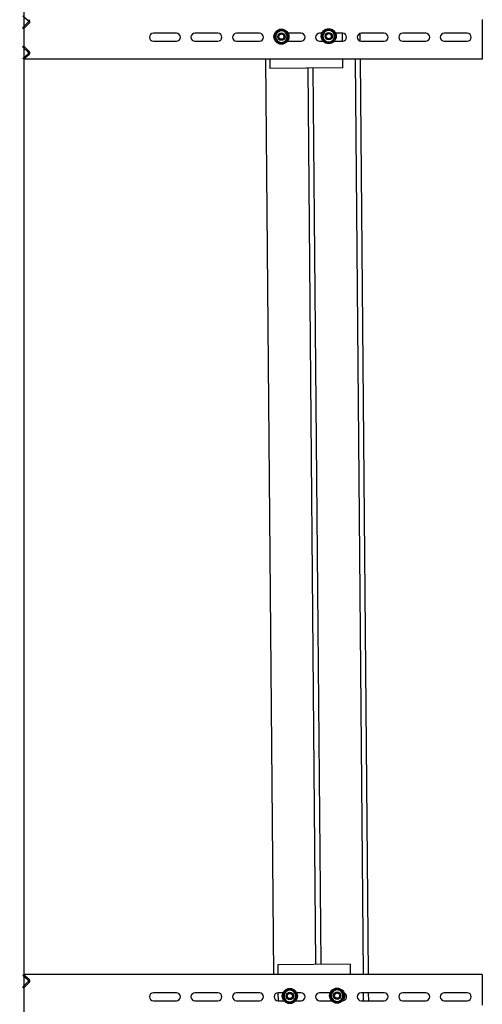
# Model space of a CAD drawing. Header units: centimetres. Extents: x 42630 to 130002, y 15 to 29179.
# Tile 112 of 138: x 53613 to 53665, y 4585 to 4696. Entities that reach past the tile are written whole.
import ezdxf

# ---------------------------------------------------------------- set-up
doc = ezdxf.new("R2010")
doc.units = ezdxf.units.CM
doc.header["$LTSCALE"] = 0.01
doc.layers.get('0').update_dxf_attribs({"color": 253})
for name, color, linetype in [('2 - linie odniesienia opisy', 253, 'Continuous'), ('33 - linia 2', 253, 'Continuous'), ('CKDRZWI_', 253, 'Continuous')]:
    doc.layers.add(name, color=color, linetype=linetype)

# ---------------------------------------------------------------- blocks, each defined once
blk = doc.blocks.new('A$7E8814B2933187')
at = {"color": 7, "linetype": 'Continuous'}
for p, q in [((768.6, -98.5), (749.7, -98.5)), ((775, -104.5), (769.4, -98.9)), ((770.5, -97.8), (776.1, -103.4)), ((777.8, -103.4), (782.9, -97.5)), ((784.1, -98.5), (779, -104.3)), ((782.9, -97.5), (784.1, -98.5)), ((784.1, -108.5), (784.1, -98.5)), ((1818.3, -98.5), (1819.4, -97.5)), ((1818.3, -108.5), (1818.3, -98.5)), ((1823.4, -104.3), (1818.3, -98.5)), ((1819.4, -97.5), (1824.5, -103.4)), ((1826.2, -103.4), (1831.8, -97.8)), ((1832.9, -98.9), (1827.3, -104.5)), ((1852.7, -98.5), (1833.7, -98.5)), ((1859.1, -104.5), (1853.5, -98.9)), ((1854.6, -97.8), (1860.2, -103.4)), ((1861.9, -103.4), (1867, -97.5)), ((784.1, -617), (784.1, -108.5)), ((1818.3, -617), (1818.3, -108.5)), ((754.6, -245), (754.6, -271)), ((763.6, -271), (763.6, -245)), ((1838.7, -245), (1838.7, -271)), ((1847.7, -271), (1847.7, -245)), ((754.6, -292), (754.6, -318)), ((763.6, -318), (763.6, -292)), ((1838.7, -292), (1838.7, -318)), ((1847.7, -318), (1847.7, -292)), ((754.6, -339), (754.6, -365)), ((763.6, -365), (763.6, -339)), ((1838.7, -339), (1838.7, -365)), ((1847.7, -365), (1847.7, -339)), ((784.1, -381.2), (1818.3, -372.2)), ((1808.2, -376.8), (1807.8, -376.8)), ((1808.5, -458.8), (1807.8, -376.8)), ((1811.2, -376.8), (1808.2, -376.8)), ((1813.4, -376.8), (1811.2, -376.8)), ((1816.4, -376.7), (1813.4, -376.8)), ((1816.5, -376.7), (1816.4, -376.7)), ((1817.5, -376.7), (1816.5, -376.7)), ((1818.3, -376.7), (1817.5, -376.7)), ((763.6, -385.9), (754.6, -386)), ((754.6, -386), (754.6, -392.6)), ((763.6, -391.6), (763.6, -386)), ((785.7, -385.7), (784.1, -385.7)), ((786.6, -385.7), (785.7, -385.7)), ((786.8, -385.7), (786.6, -385.7)), ((789.7, -385.7), (786.8, -385.7)), ((791.9, -385.7), (789.7, -385.7)), ((794.9, -385.7), (791.9, -385.7)), ((795.3, -385.6), (794.9, -385.7)), ((796, -467.6), (795.3, -385.6)), ((1840.6, -384.2), (1837.4, -386.1)), ((1837.4, -386.1), (1837.4, -389.9)), ((1843.8, -382.3), (1840.6, -384.2)), ((1847.1, -384.1), (1843.8, -382.3)), ((1850.4, -386), (1847.1, -384.1)), ((1850.4, -389.7), (1850.4, -386)), ((756.6, -393.7), (753.3, -395.6)), ((753.3, -395.6), (753.4, -399.3)), ((753.4, -399.3), (753.4, -403.1)), ((759.8, -391.8), (756.6, -393.7)), ((763.1, -393.6), (759.8, -391.8)), ((766.3, -395.4), (763.1, -393.6)), ((766.4, -399.2), (766.3, -395.4)), ((766.4, -403), (766.4, -399.2)), ((1837.4, -389.9), (1837.4, -393.6)), ((1837.4, -393.6), (1840.7, -395.5)), ((1838.7, -396.5), (1838.7, -412)), ((1840.7, -395.5), (1844, -397.3)), ((1844, -397.3), (1847.2, -395.4)), ((1847.2, -395.4), (1850.4, -393.5)), ((1847.7, -412), (1847.7, -397.4)), ((1850.4, -393.5), (1850.4, -389.7)), ((753.4, -403.1), (756.6, -404.9)), ((754.6, -406), (754.6, -412)), ((756.6, -404.9), (759.9, -406.8)), ((759.9, -406.8), (763.1, -404.9)), ((763.1, -404.9), (766.4, -403)), ((763.6, -412), (763.6, -406.9)), ((1808.2, -419.7), (795.7, -428.5)), ((754.6, -433), (754.6, -446.4)), ((763.6, -444.9), (763.6, -433)), ((795.8, -434.6), (1808.2, -425.8)), ((1838.7, -433), (1838.7, -436.9)), ((1847.7, -435.5), (1847.7, -433)), ((1841.1, -437.7), (1837.8, -439.6)), ((1837.8, -439.6), (1837.9, -443.4)), ((1837.9, -443.4), (1837.9, -447.1)), ((1844.3, -435.8), (1841.1, -437.7)), ((1847.6, -437.6), (1844.3, -435.8)), ((1850.8, -439.5), (1847.6, -437.6)), ((1850.9, -443.2), (1850.8, -439.5)), ((1850.9, -447), (1850.9, -443.2)), ((757, -447.2), (753.8, -449.1)), ((753.8, -449.1), (753.8, -452.8)), ((753.8, -452.8), (753.9, -456.6)), ((760.3, -445.3), (757, -447.2)), ((763.5, -447.1), (760.3, -445.3)), ((766.8, -448.9), (763.5, -447.1)), ((766.8, -452.7), (766.8, -448.9)), ((766.8, -456.5), (766.8, -452.7)), ((1837.9, -447.1), (1841.2, -449)), ((1838.7, -449.6), (1838.7, -459)), ((1841.2, -449), (1844.4, -450.8)), ((1844.4, -450.8), (1847.7, -448.9)), ((1847.7, -448.9), (1850.9, -447)), ((1847.7, -459), (1847.7, -451.1)), ((753.9, -456.6), (757.1, -458.4)), ((757.1, -458.4), (760.4, -460.3)), ((760.4, -460.3), (763.6, -458.4)), ((763.6, -458.4), (766.8, -456.5)), ((1808.9, -458.8), (1808.5, -458.8)), ((1811.9, -458.8), (1808.9, -458.8)), ((1814.1, -458.8), (1811.9, -458.8)), ((1817.1, -458.7), (1814.1, -458.8)), ((1817.2, -458.7), (1817.1, -458.7)), ((1818.2, -458.7), (1817.2, -458.7)), ((1818.3, -458.7), (1818.2, -458.7)), ((1847.7, -458.5), (1838.7, -458.5)), ((786.4, -467.7), (784.1, -467.7)), ((1818.3, -473.1), (784.1, -482.1)), ((787.4, -467.7), (786.4, -467.7)), ((787.5, -467.7), (787.4, -467.7)), ((790.5, -467.7), (787.5, -467.7)), ((792.6, -467.7), (790.5, -467.7)), ((795.6, -467.6), (792.6, -467.7)), ((796, -467.6), (795.6, -467.6)), ((754.6, -480), (754.6, -506)), ((763.6, -482.3), (754.6, -482.4)), ((754.6, -488.5), (763.6, -488.4)), ((763.6, -506), (763.6, -480)), ((784.1, -488.3), (1818.3, -479.2)), ((1838.7, -480), (1838.7, -506)), ((1838.8, -479), (1847.6, -479)), ((1847.7, -506), (1847.7, -480)), ((754.6, -527), (754.6, -553)), ((763.6, -553), (763.6, -527)), ((1838.7, -527), (1838.7, -553)), ((1847.7, -553), (1847.7, -527)), ((754.6, -574), (754.6, -600)), ((763.6, -600), (763.6, -574)), ((1838.7, -574), (1838.7, -600)), ((1847.7, -600), (1847.7, -574)), ((768.6, -617), (749.7, -617)), ((769.4, -617), (768.6, -617)), ((775, -617), (769.4, -617)), ((779, -617), (775, -617)), ((784.1, -617), (779, -617)), ((1823.4, -617), (1818.3, -617)), ((1827.3, -617), (1823.4, -617)), ((1832.9, -617), (1827.3, -617)), ((1833.7, -617), (1832.9, -617)), ((1852.7, -617), (1833.7, -617)), ((1853.5, -617), (1852.7, -617)), ((1859.1, -617), (1853.5, -617)), ((1863.1, -617), (1859.1, -617))]:
    blk.add_line(p, q, dxfattribs=at)
for centre, radius in [((1843.9, -389.8), 8.5), ((1843.9, -389.8), 7.9), ((1843.9, -389.8), 4.15), ((1843.9, -389.8), 4), ((1843.9, -389.8), 3), ((759.9, -399.3), 8.5), ((759.9, -399.3), 7.9), ((759.9, -399.3), 4.15), ((759.9, -399.3), 4), ((759.9, -399.3), 3), ((760.3, -452.8), 8.5), ((760.3, -452.8), 7.9), ((1844.4, -443.3), 8.5), ((1844.4, -443.3), 7.9), ((1844.4, -443.3), 4.15), ((1844.4, -443.3), 4), ((1844.4, -443.3), 3), ((760.3, -452.8), 4.15), ((760.3, -452.8), 4), ((760.3, -452.8), 3)]:
    blk.add_circle(centre, radius, dxfattribs=at)
for centre, radius, start, end in [((768.6, -99.7), 2.7, 45, 90), ((768.6, -99.7), 1.2, 45, 90), ((1833.7, -99.7), 2.7, 90, 135), ((1833.7, -99.7), 1.2, 90, 135), ((1852.7, -99.7), 2.7, 45, 90), ((1852.7, -99.7), 1.2, 45, 90), ((776.9, -102.6), 2.7, 225, 319), ((776.9, -102.6), 1.2, 225, 319), ((1825.4, -102.6), 2.7, 221, 315), ((1825.4, -102.6), 1.2, 221, 315), ((1861, -102.6), 2.7, 225, 319), ((1861, -102.6), 1.2, 225, 319), ((759.1, -245), 4.5, 0, 180), ((1843.2, -245), 4.5, 0, 180), ((759.1, -271), 4.5, 180, 0), ((1843.2, -271), 4.5, 180, 0), ((759.1, -292), 4.5, 0, 180), ((1843.2, -292), 4.5, 0, 180), ((759.1, -318), 4.5, 180, 0), ((1843.2, -318), 4.5, 180, 0), ((759.1, -339), 4.5, 0, 180), ((1843.2, -339), 4.5, 0, 180), ((759.1, -365), 4.5, 180, 0), ((1843.2, -365), 4.5, 180, 0), ((759.1, -386), 4.5, 0, 180), ((1843.9, -389.8), 6.5, 120.5, 180.5), ((1843.9, -389.8), 6.5, 60.5, 120.5), ((1843.9, -389.8), 3.24, 255, 195), ((1843.9, -389.8), 6.5, 0.5, 60.5), ((759.9, -399.3), 6.5, 120.5, 180.5), ((759.9, -399.3), 6.5, 180.5, 240.5), ((759.9, -399.3), 6.5, 60.5, 120.5), ((759.9, -399.3), 3.24, 255, 195), ((759.9, -399.3), 6.5, 0.5, 60.5), ((759.9, -399.3), 6.5, 300.5, 0.5), ((1843.9, -389.8), 6.5, 180.5, 240.5), ((1843.9, -389.8), 6.5, 240.5, 300.5), ((1843.9, -389.8), 6.5, 300.5, 0.5), ((759.9, -399.3), 6.5, 240.5, 300.5), ((759.1, -412), 4.5, 180, 0), ((1843.2, -412), 4.5, 180, 0), ((759.1, -433), 4.5, 0, 180), ((1843.2, -433), 4.5, 0, 180), ((1844.4, -443.3), 6.5, 120.5, 180.5), ((1844.4, -443.3), 6.5, 180.5, 240.5), ((1844.4, -443.3), 6.5, 60.5, 120.5), ((1844.4, -443.3), 3.24, 255, 195), ((1844.4, -443.3), 6.5, 0.5, 60.5), ((1844.4, -443.3), 6.5, 300.5, 0.5), ((760.3, -452.8), 6.5, 120.5, 180.5), ((760.3, -452.8), 6.5, 180.5, 240.5), ((760.3, -452.8), 6.5, 60.5, 120.5), ((760.3, -452.8), 3.24, 255, 195), ((760.3, -452.8), 6.5, 0.5, 60.5), ((760.3, -452.8), 6.5, 300.5, 0.5), ((1844.4, -443.3), 6.5, 240.5, 300.5), ((759.1, -459), 4.5, 180, 339.9714), ((760.3, -452.8), 6.5, 240.5, 300.5), ((1843.2, -459), 4.5, 180, 0), ((759.1, -480), 4.5, 0, 180), ((1843.2, -480), 4.5, 0, 180), ((759.1, -506), 4.5, 180, 0), ((1843.2, -506), 4.5, 180, 0), ((759.1, -527), 4.5, 0, 180), ((1843.2, -527), 4.5, 0, 180), ((759.1, -553), 4.5, 180, 0), ((1843.2, -553), 4.5, 180, 0), ((759.1, -574), 4.5, 0, 180), ((1843.2, -574), 4.5, 0, 180), ((759.1, -600), 4.5, 180, 0), ((1843.2, -600), 4.5, 180, 0)]:
    blk.add_arc(centre, radius, start, end, dxfattribs=at)
blk = doc.blocks.new('A$7E8AF8C203D0')
at = {"layer": '33 - linia 2'}
blk.add_lwpolyline([(-2484.25, -712.12), (2484.25, -712.12), (2484.25, -757), (-2484.25, -757)], close=True, dxfattribs=at)

msp = doc.modelspace()

# ---------------------------------------------------------------- block references
at = {"layer": '2 - linie odniesienia opisy', "xscale": 0.254, "yscale": 0.254, "zscale": 0.254, "rotation": 90}
msp.add_blockref('A$7E8AF8C203D0', (53420.805, 5145.604), dxfattribs=at)
at = {"layer": 'CKDRZWI_', "xscale": 0.1, "yscale": 0.1, "zscale": 0.1, "rotation": 90}
msp.add_blockref('A$7E8814B2933187', (53603.23, 4509.604), dxfattribs=at)

doc.saveas('drawing.dxf')
